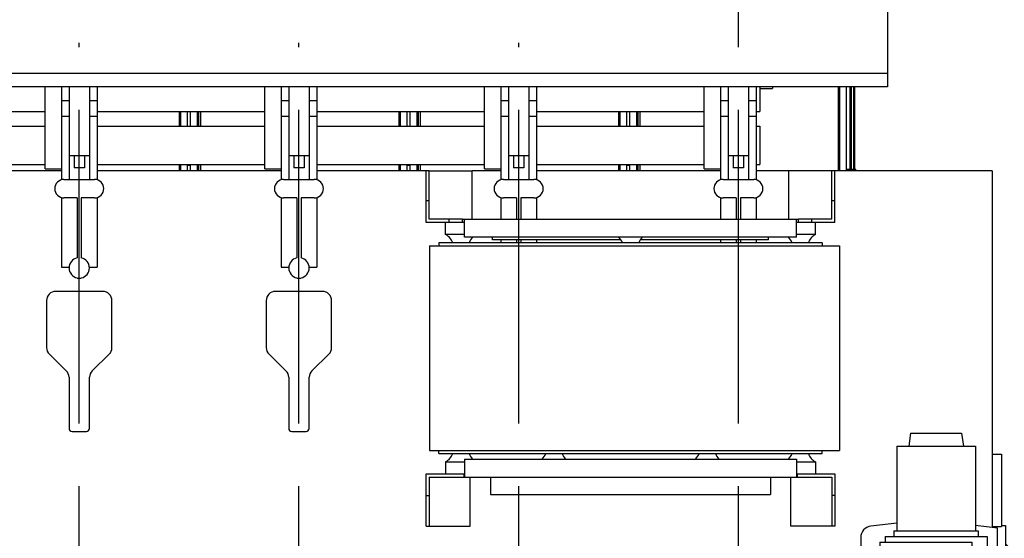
# Model space of a CAD drawing. Header units: millimetres. Extents: x 0 to 1189, y 0 to 841.
# Tile 99 of 175: x 504 to 581, y 492 to 532. Entities that reach past the tile are written whole.
import ezdxf
from ezdxf.enums import TextEntityAlignment as Align

# ---------------------------------------------------------------- set-up
doc = ezdxf.new("R2010")
doc.units = ezdxf.units.MM
doc.header["$LTSCALE"] = 65.395
doc.linetypes.add('CENTER', pattern=[0.6, 0.375, -0.075, 0.075, -0.075])
doc.layers.get('0').update_dxf_attribs({"linetype": 'CONTINUOUS'})
for name, color, linetype in [('25007_040000_TLKGS_KS_V_ABL1149', 7, 'CONTINUOUS'), ('25007_041000_TLKGS_KS_V_ABL1150', 7, 'CONTINUOUS'), ('25007_731000_20_SIMPLE1_B_ABL1151', 7, 'CONTINUOUS'), ('25007_731000_20_SIMPLE1_T1_B_PBL1152', 7, 'CONTINUOUS'), ('25007_733000_05_SIMPLE1_A_ABL1162', 7, 'CONTINUOUS'), ('25007_733000_05_SIMPLE1_T1_A_PBL1163', 7, 'CONTINUOUS'), ('25007_884500_28_SIMPLE1_T1_X_PBL1167', 7, 'CONTINUOUS'), ('25007_884500_28_SIMPLE1_T2_X_PBL1168', 7, 'CONTINUOUS'), ('25007_884500_28_SIMPLE1_T3_X_PBL1169', 7, 'CONTINUOUS'), ('25007_884500_28_SIMPLE1_X_ABL1166', 7, 'CONTINUOUS'), ('25067_000000_IMO-2_SKL_PBL1120', 7, 'CONTINUOUS'), ('25067_000000_TLKGS_MARKETING_ABL901', 7, 'CONTINUOUS'), ('25067_030000_TLKGS_V_ABL902', 7, 'CONTINUOUS'), ('25067_100000_TLKGS_V_ABL1079', 7, 'CONTINUOUS'), ('25067_111000_21_SIMPLE1_A_ABL1080', 7, 'CONTINUOUS'), ('25067_111000_21_SIMPLE1_T1_A_PBL1081', 7, 'CONTINUOUS'), ('25067_111000_21_SIMPLE1_T2_A_PBL1135', 7, 'CONTINUOUS'), ('25067_111000_21_SIMPLE1_T2_A_PBL1161', 7, 'CONTINUOUS'), ('25067_111000_21_SIMPLE1_T2_A_PBL1165', 7, 'CONTINUOUS'), ('25067_111000_21_SIMPLE1_T2_A_PBL1173', 7, 'CONTINUOUS'), ('25067_171000_21_SIMPLE1_A_ABL1175', 7, 'CONTINUOUS'), ('25067_171000_21_SIMPLE1_T1_A_PBL1176', 7, 'CONTINUOUS'), ('25067_700000_TLKGS_V_ABL903', 7, 'CONTINUOUS'), ('25067_727000_27_SIMPLE1_A_ABL904', 7, 'CONTINUOUS'), ('25067_727000_27_SIMPLE1_T1_A_PBL905', 7, 'CONTINUOUS'), ('25067_727200_01_SIMPLE1_T1_X_PBL1119', 7, 'CONTINUOUS'), ('25067_727200_01_SIMPLE1_X_ABL1118', 7, 'CONTINUOUS'), ('25067_800000_TLKGS_V_ABL1110', 7, 'CONTINUOUS'), ('25067_832000_02_SIMPLE1_B_ABL1111', 7, 'CONTINUOUS'), ('25067_832000_02_SIMPLE1_T1_B_PBL1112', 7, 'CONTINUOUS'), ('new_view_4_VBL899', 7, 'CONTINUOUS')]:
    doc.layers.add(name, color=color, linetype=linetype)
doc.styles.get("Standard").update_dxf_attribs({"font": 'txt', "width": 0.6})
doc.dimstyles.new('DIMSTYLE_1', dxfattribs={"dimtxt": 3.5, "dimasz": 3.5, "dimexe": 1.8, "dimexo": 0, "dimgap": 0.875, "dimtad": 1, "dimlfac": 25, "dimdsep": 46, "dimtxsty": 'Standard', "dimblk": '_FILLED', "dimblk1": '_FILLED', "dimblk2": '_FILLED', "dimcen": 0.09, "dimadec": 0, "dimazin": 0, "dimtp": 2, "dimtm": 2, "dimtfac": 1, "dimtofl": 0, "dimtmove": 0, "dimatfit": 3, "dimldrblk": '_FILLED', "dimfxl": 1, "dimtolj": 1, "dimarcsym": 0})

# ---------------------------------------------------------------- blocks, each defined once
blk = doc.blocks.new('_FILLED')
at = {"color": 0, "linetype": 'ByBlock'}
blk.add_solid([(0, 0), (-1, 0.167), (-1, -0.167)], dxfattribs=at)
blk = doc.blocks.new('*D28')
at = {"color": 2, "linetype": 'Continuous'}
for p, q in [((407.48, 582.84), (407.48, 594.576)), ((560, 530.6), (560, 594.576)), ((407.48, 592.776), (483.74, 592.776)), ((560, 592.776), (483.74, 592.776))]:
    blk.add_line(p, q, dxfattribs=at)
at = {"color": 2, "linetype": 'Continuous', "xscale": 3.5, "yscale": 3.5, "zscale": 3.5, "rotation": 180}
blk.add_blockref('_FILLED', (407.48, 592.776), dxfattribs=at)
at = {"color": 2, "linetype": 'Continuous', "xscale": 3.5, "yscale": 3.5, "zscale": 3.5}
blk.add_blockref('_FILLED', (560, 592.776), dxfattribs=at)
at = {"color": 2, "linetype": 'Continuous', "width": 0.60119}
blk.add_text('3813', height=3.5, dxfattribs=at).set_placement((483.74, 593.651), align=Align.CENTER)
blk = doc.blocks.new('25067_727000_27_SIMPLE1_T1_A_PBL905', base_point=(489.375, 552.173))
at = {"layer": '25067_727000_27_SIMPLE1_T1_A_PBL905', "color": 7, "linetype": 'Continuous'}
for p, q in [((571.68, 561.818), (571.68, 527.16)), ((571.68, 528.2), (464.346, 528.2)), ((571.68, 527.16), (464.346, 527.16))]:
    blk.add_line(p, q, dxfattribs=at)
blk = doc.blocks.new('25067_727000_27_SIMPLE1_A_ABL904', base_point=(489.375, 552.173))
at = {"layer": '25067_727000_27_SIMPLE1_T1_A_PBL905'}
blk.add_blockref('25067_727000_27_SIMPLE1_T1_A_PBL905', (489.375, 552.173), dxfattribs=at)
blk = doc.blocks.new('25067_727200_01_SIMPLE1_T1_X_PBL1119', base_point=(517, 519.68))
at = {"layer": '25067_727200_01_SIMPLE1_T1_X_PBL1119', "color": 7, "linetype": 'Continuous'}
for p, q in [((507, 527.16), (507, 519.892)), ((507.6, 527.16), (507.6, 519.92)), ((509.2, 527.16), (509.2, 519.92)), ((509.8, 527.16), (509.8, 519.892)), ((524.2, 527.16), (524.2, 519.892)), ((524.8, 527.16), (524.8, 519.92)), ((526.4, 527.16), (526.4, 519.92)), ((527, 527.16), (527, 519.892)), ((541.4, 527.16), (541.4, 519.892)), ((542, 527.16), (542, 519.92)), ((543.6, 527.16), (543.6, 519.92)), ((544.2, 527.16), (544.2, 519.892)), ((558.6, 527.16), (558.6, 519.892)), ((559.2, 527.16), (559.2, 519.92)), ((560.8, 527.16), (560.8, 519.92)), ((561.4, 527.16), (561.4, 519.892)), ((507, 526.104), (507.6, 526.104)), ((509.2, 526.104), (509.8, 526.104)), ((524.2, 526.104), (524.8, 526.104)), ((526.4, 526.104), (527, 526.104)), ((541.4, 526.104), (542, 526.104)), ((543.6, 526.104), (544.2, 526.104)), ((558.6, 526.104), (559.2, 526.104)), ((560.8, 526.104), (561.4, 526.104)), ((507, 524.864), (507.6, 524.864)), ((509.2, 524.864), (509.8, 524.864)), ((524.2, 524.864), (524.8, 524.864)), ((526.4, 524.864), (527, 524.864)), ((541.4, 524.864), (542, 524.864)), ((543.6, 524.864), (544.2, 524.864)), ((558.6, 524.864), (559.2, 524.864)), ((560.8, 524.864), (561.4, 524.864)), ((507.6, 521.8), (509.2, 521.8)), ((508, 521.8), (508, 520.84)), ((508.8, 521.8), (508.8, 520.84)), ((524.8, 521.8), (526.4, 521.8)), ((525.2, 521.8), (525.2, 520.84)), ((526, 521.8), (526, 520.84)), ((542, 521.8), (543.6, 521.8)), ((542.4, 521.8), (542.4, 520.84)), ((543.2, 521.8), (543.2, 520.84)), ((559.2, 521.8), (560.8, 521.8)), ((559.6, 521.8), (559.6, 520.84)), ((560.4, 521.8), (560.4, 520.84)), ((508.8, 520.84), (508, 520.84)), ((526, 520.84), (525.2, 520.84)), ((543.2, 520.84), (542.4, 520.84)), ((560.4, 520.84), (559.6, 520.84)), ((507.2, 519.92), (509.6, 519.92)), ((524.4, 519.92), (526.8, 519.92)), ((541.6, 519.92), (544, 519.92)), ((558.8, 519.92), (561.2, 519.92)), ((507, 518.508), (507, 513.064)), ((508.24, 518.48), (507.2, 518.48)), ((508.24, 518.48), (508.24, 513.784)), ((508.56, 518.48), (508.56, 513.784)), ((509.6, 518.48), (508.56, 518.48)), ((509.8, 518.508), (509.8, 513.064)), ((524.2, 518.508), (524.2, 513.064)), ((525.44, 518.48), (524.4, 518.48)), ((525.44, 518.48), (525.44, 513.784)), ((525.76, 518.48), (525.76, 513.784)), ((526.8, 518.48), (525.76, 518.48)), ((527, 518.508), (527, 513.064)), ((541.4, 518.508), (541.4, 516.8)), ((542.64, 518.48), (541.6, 518.48)), ((542.64, 518.48), (542.64, 516.8)), ((542.96, 518.48), (542.96, 516.8)), ((544, 518.48), (542.96, 518.48)), ((544.2, 518.508), (544.2, 516.8)), ((558.6, 518.508), (558.6, 516.8)), ((559.84, 518.48), (558.8, 518.48)), ((559.84, 518.48), (559.84, 516.8)), ((560.16, 518.48), (560.16, 516.8)), ((561.2, 518.48), (560.16, 518.48)), ((561.4, 518.508), (561.4, 516.8)), ((541.4, 515.2), (541.4, 514.96)), ((542.64, 515.2), (542.64, 514.96)), ((542.96, 515.2), (542.96, 514.96)), ((544.2, 515.2), (544.2, 514.96)), ((558.6, 515.2), (558.6, 514.96)), ((559.84, 515.2), (559.84, 514.96)), ((560.16, 515.2), (560.16, 514.96)), ((561.4, 515.2), (561.4, 514.96)), ((507, 513.064), (507.603, 513.064)), ((509.197, 513.064), (509.8, 513.064)), ((524.2, 513.064), (524.803, 513.064)), ((526.397, 513.064), (527, 513.064)), ((508.24, 512.216), (508.24, 512.2)), ((508.24, 512.2), (508.56, 512.2)), ((508.56, 512.216), (508.56, 512.2)), ((525.44, 512.216), (525.44, 512.2)), ((525.44, 512.2), (525.76, 512.2)), ((525.76, 512.216), (525.76, 512.2))]:
    blk.add_line(p, q, dxfattribs=at)
for centre, radius, start, end in [((507.2, 519.2), 0.72, 90, 270), ((509.6, 519.2), 0.72, 270, 90), ((524.4, 519.2), 0.72, 90, 270), ((526.8, 519.2), 0.72, 270, 90), ((541.6, 519.2), 0.72, 90, 270), ((544, 519.2), 0.72, 270, 90), ((558.8, 519.2), 0.72, 90, 270), ((561.2, 519.2), 0.72, 270, 90), ((508.4, 513), 0.8, 101.53696, 258.46304), ((508.4, 513), 0.8, 281.53696, 78.46304), ((525.6, 513), 0.8, 101.53696, 258.46304), ((525.6, 513), 0.8, 281.53696, 78.46304)]:
    blk.add_arc(centre, radius, start, end, dxfattribs=at)
blk = doc.blocks.new('25067_727200_01_SIMPLE1_X_ABL1118', base_point=(517, 519.6801))
at = {"layer": '25067_727200_01_SIMPLE1_T1_X_PBL1119'}
blk.add_blockref('25067_727200_01_SIMPLE1_T1_X_PBL1119', (517, 519.6801), dxfattribs=at)
blk = doc.blocks.new('25067_700000_TLKGS_V_ABL903', base_point=(489.375, 544.693))
at = {"layer": '25067_727000_27_SIMPLE1_A_ABL904'}
blk.add_blockref('25067_727000_27_SIMPLE1_A_ABL904', (489.375, 552.173), dxfattribs=at)
at = {"layer": '25067_727200_01_SIMPLE1_X_ABL1118'}
blk.add_blockref('25067_727200_01_SIMPLE1_X_ABL1118', (517, 519.68), dxfattribs=at)
blk = doc.blocks.new('25067_111000_21_SIMPLE1_T1_A_PBL1081', base_point=(514.5, 491.1))
at = {"layer": '25067_111000_21_SIMPLE1_T1_A_PBL1081', "color": 7, "linetype": 'Continuous'}
for p, q in [((507, 520.6), (499.58, 520.6)), ((524.2, 520.6), (509.8, 520.6)), ((535.56, 520.6), (527, 520.6)), ((541.4, 520.6), (539.16, 520.6)), ((558.6, 520.6), (544.2, 520.6)), ((563.96, 520.6), (561.4, 520.6)), ((579.88, 520.6), (567.56, 520.6)), ((579.88, 520.6), (579.88, 492.687)), ((510.24, 511.16), (506.56, 511.16)), ((527.44, 511.16), (523.76, 511.16)), ((505.84, 510.44), (505.84, 506.76)), ((510.96, 506.76), (510.96, 510.44)), ((523.04, 510.44), (523.04, 506.76)), ((528.16, 506.76), (528.16, 510.44)), ((506.058, 506.244), (507.382, 504.956)), ((509.418, 504.956), (510.742, 506.244)), ((523.258, 506.244), (524.582, 504.956)), ((526.618, 504.956), (527.942, 506.244)), ((507.6, 504.44), (507.6, 500.44)), ((509.2, 500.44), (509.2, 504.44)), ((524.8, 504.44), (524.8, 500.44)), ((526.4, 500.44), (526.4, 504.44)), ((507.84, 500.2), (508.96, 500.2)), ((525.04, 500.2), (526.16, 500.2)), ((579.88, 498.44), (580.6, 498.44)), ((580.6, 498.44), (580.6, 492.76)), ((579.88, 492.76), (580.6, 492.76))]:
    blk.add_line(p, q, dxfattribs=at)
for centre, radius, start, end in [((506.56, 510.44), 0.72, 90, 180), ((510.24, 510.44), 0.72, 0, 90), ((523.76, 510.44), 0.72, 90, 180), ((527.44, 510.44), 0.72, 0, 90), ((506.56, 506.76), 0.72, 180, 225.79566), ((510.24, 506.76), 0.72, 314.20434, 360), ((523.76, 506.76), 0.72, 180, 225.79566), ((527.44, 506.76), 0.72, 314.20434, 360), ((506.88, 504.44), 0.72, 0, 45.79566), ((509.92, 504.44), 0.72, 134.20434, 180), ((524.08, 504.44), 0.72, 0, 45.79566), ((527.12, 504.44), 0.72, 134.20434, 180), ((507.84, 500.44), 0.24, 180, 270), ((508.96, 500.44), 0.24, 270, 360), ((525.04, 500.44), 0.24, 180, 270), ((526.16, 500.44), 0.24, 270, 360)]:
    blk.add_arc(centre, radius, start, end, dxfattribs=at)
blk = doc.blocks.new('25067_111000_21_SIMPLE1_T2_A_PBL1135', base_point=(508.36, 522.921))
at = {"layer": '25067_111000_21_SIMPLE1_T2_A_PBL1135', "color": 7, "linetype": 'Continuous'}
for p, q in [((499.88, 525.242), (499.88, 524.084)), ((500.451, 524.084), (500.451, 525.242)), ((500.564, 524.084), (500.564, 525.242)), ((500.719, 524.084), (500.719, 525.242)), ((516.237, 524.084), (516.237, 525.242)), ((516.349, 524.084), (516.349, 525.242)), ((516.84, 525.242), (516.84, 524.084)), ((499.88, 521.084), (499.88, 520.6)), ((500.451, 520.6), (500.451, 521.084)), ((500.564, 520.6), (500.564, 521.084)), ((500.719, 520.6), (500.719, 521.084)), ((516.237, 520.6), (516.237, 521.084)), ((516.349, 520.6), (516.349, 521.084)), ((516.84, 521.084), (516.84, 520.6))]:
    blk.add_line(p, q, dxfattribs=at)
blk = doc.blocks.new('25067_111000_21_SIMPLE1_T2_A_PBL1161', base_point=(525.56, 522.921))
at = {"layer": '25067_111000_21_SIMPLE1_T2_A_PBL1161', "color": 7, "linetype": 'Continuous'}
for p, q in [((517.08, 525.242), (517.08, 524.084)), ((517.651, 524.084), (517.651, 525.242)), ((517.764, 524.084), (517.764, 525.242)), ((517.919, 524.084), (517.919, 525.242)), ((533.437, 524.084), (533.437, 525.242)), ((533.549, 524.084), (533.549, 525.242)), ((534.04, 525.242), (534.04, 524.084)), ((517.08, 521.084), (517.08, 520.6)), ((517.651, 520.6), (517.651, 521.084)), ((517.764, 520.6), (517.764, 521.084)), ((517.919, 520.6), (517.919, 521.084)), ((533.437, 520.6), (533.437, 521.084)), ((533.549, 520.6), (533.549, 521.084)), ((534.04, 521.084), (534.04, 520.6))]:
    blk.add_line(p, q, dxfattribs=at)
blk = doc.blocks.new('25067_111000_21_SIMPLE1_T2_A_PBL1165', base_point=(542.76, 522.921))
at = {"layer": '25067_111000_21_SIMPLE1_T2_A_PBL1165', "color": 7, "linetype": 'Continuous'}
for p, q in [((534.28, 525.242), (534.28, 524.084)), ((534.851, 524.084), (534.851, 525.242)), ((534.964, 524.084), (534.964, 525.242)), ((535.119, 524.084), (535.119, 525.242)), ((550.637, 524.084), (550.637, 525.242)), ((550.749, 524.084), (550.749, 525.242)), ((551.24, 525.242), (551.24, 524.084)), ((534.28, 521.084), (534.28, 520.6)), ((534.851, 520.6), (534.851, 521.084)), ((534.964, 520.6), (534.964, 521.084)), ((535.119, 520.6), (535.119, 521.084)), ((550.637, 520.6), (550.637, 521.084)), ((550.749, 520.6), (550.749, 521.084)), ((551.24, 521.084), (551.24, 520.6))]:
    blk.add_line(p, q, dxfattribs=at)
blk = doc.blocks.new('25067_111000_21_SIMPLE1_T2_A_PBL1173', base_point=(559.96, 523.88))
at = {"layer": '25067_111000_21_SIMPLE1_T2_A_PBL1173', "color": 7, "linetype": 'Continuous'}
for p, q in [((567.837, 520.6), (567.837, 527.16)), ((567.949, 520.6), (567.949, 527.16)), ((568.44, 527.16), (568.44, 520.6)), ((551.48, 525.242), (551.48, 524.084)), ((552.051, 524.084), (552.051, 525.242)), ((552.164, 524.084), (552.164, 525.242)), ((552.319, 524.084), (552.319, 525.242)), ((551.48, 521.084), (551.48, 520.6)), ((552.051, 520.6), (552.051, 521.084)), ((552.164, 520.6), (552.164, 521.084)), ((552.319, 520.6), (552.319, 521.084))]:
    blk.add_line(p, q, dxfattribs=at)
blk = doc.blocks.new('25067_111000_21_SIMPLE1_A_ABL1080', base_point=(514.5, 494.38))
at = {"layer": '25067_111000_21_SIMPLE1_T1_A_PBL1081'}
blk.add_blockref('25067_111000_21_SIMPLE1_T1_A_PBL1081', (514.5, 491.1), dxfattribs=at)
at = {"layer": '25067_111000_21_SIMPLE1_T2_A_PBL1135'}
blk.add_blockref('25067_111000_21_SIMPLE1_T2_A_PBL1135', (508.36, 522.921), dxfattribs=at)
at = {"layer": '25067_111000_21_SIMPLE1_T2_A_PBL1161'}
blk.add_blockref('25067_111000_21_SIMPLE1_T2_A_PBL1161', (525.56, 522.921), dxfattribs=at)
at = {"layer": '25067_111000_21_SIMPLE1_T2_A_PBL1165'}
blk.add_blockref('25067_111000_21_SIMPLE1_T2_A_PBL1165', (542.76, 522.921), dxfattribs=at)
at = {"layer": '25067_111000_21_SIMPLE1_T2_A_PBL1173'}
blk.add_blockref('25067_111000_21_SIMPLE1_T2_A_PBL1173', (559.96, 523.88), dxfattribs=at)
blk = doc.blocks.new('25067_171000_21_SIMPLE1_T1_A_PBL1176', base_point=(525.82, 523.88))
at = {"layer": '25067_171000_21_SIMPLE1_T1_A_PBL1176', "color": 7, "linetype": 'Continuous'}
for p, q in [((568.74, 520.72), (568.74, 527.16)), ((568.86, 520.72), (568.86, 527.16)), ((569.02, 527.16), (569.02, 520.758)), ((569.08, 527.16), (569.08, 520.72)), ((517.08, 521), (516.84, 521)), ((534.28, 521), (534.04, 521)), ((551.48, 521), (551.24, 521)), ((568.44, 520.72), (569.2, 520.72)), ((569.08, 520.962), (569.02, 520.962)), ((569.08, 520.758), (569.02, 520.758)), ((569.2, 520.6), (569.2, 520.72))]:
    blk.add_line(p, q, dxfattribs=at)
blk = doc.blocks.new('25067_171000_21_SIMPLE1_A_ABL1175', base_point=(525.82, 523.88))
at = {"layer": '25067_171000_21_SIMPLE1_T1_A_PBL1176'}
blk.add_blockref('25067_171000_21_SIMPLE1_T1_A_PBL1176', (525.82, 523.88), dxfattribs=at)
blk = doc.blocks.new('25067_100000_TLKGS_V_ABL1079', base_point=(514.5, 494.38))
at = {"layer": '25067_111000_21_SIMPLE1_A_ABL1080'}
blk.add_blockref('25067_111000_21_SIMPLE1_A_ABL1080', (514.5, 494.38), dxfattribs=at)
at = {"layer": '25067_171000_21_SIMPLE1_A_ABL1175'}
blk.add_blockref('25067_171000_21_SIMPLE1_A_ABL1175', (525.82, 523.88), dxfattribs=at)
blk = doc.blocks.new('25067_832000_02_SIMPLE1_T1_B_PBL1112', base_point=(514.18, 523.961))
at = {"layer": '25067_832000_02_SIMPLE1_T1_B_PBL1112', "color": 7, "linetype": 'Continuous'}
for p, q in [((505.72, 520.762), (505.72, 527.16)), ((522.92, 520.762), (522.92, 527.16)), ((540.12, 520.762), (540.12, 527.16)), ((557.32, 520.762), (557.32, 527.16)), ((561.68, 527.16), (561.68, 525.242)), ((561.68, 527.04), (562.68, 527.04)), ((562.68, 527.16), (562.68, 527.04)), ((492.6, 525.242), (505.72, 525.242)), ((509.8, 525.242), (522.92, 525.242)), ((527, 525.242), (540.12, 525.242)), ((544.2, 525.242), (557.32, 525.242)), ((561.4, 525.242), (561.68, 525.242)), ((492.6, 524.084), (505.72, 524.084)), ((509.8, 524.084), (522.92, 524.084)), ((527, 524.084), (540.12, 524.084)), ((544.2, 524.084), (557.32, 524.084)), ((561.4, 524.084), (561.68, 524.084)), ((561.68, 524.084), (561.68, 521.084)), ((492.6, 521.084), (505.72, 521.084)), ((505.72, 520.762), (507, 520.762)), ((509.8, 521.084), (522.92, 521.084)), ((522.92, 520.762), (524.2, 520.762)), ((527, 521.084), (540.12, 521.084)), ((540.12, 520.762), (541.4, 520.762)), ((544.2, 521.084), (557.32, 521.084)), ((557.32, 520.762), (558.6, 520.762)), ((561.4, 521.084), (561.68, 521.084))]:
    blk.add_line(p, q, dxfattribs=at)
blk = doc.blocks.new('25067_832000_02_SIMPLE1_B_ABL1111', base_point=(514.18, 523.961))
at = {"layer": '25067_832000_02_SIMPLE1_T1_B_PBL1112'}
blk.add_blockref('25067_832000_02_SIMPLE1_T1_B_PBL1112', (514.18, 523.961), dxfattribs=at)
blk = doc.blocks.new('25067_800000_TLKGS_V_ABL1110', base_point=(514.18, 523.961))
at = {"layer": '25067_832000_02_SIMPLE1_B_ABL1111'}
blk.add_blockref('25067_832000_02_SIMPLE1_B_ABL1111', (514.18, 523.961), dxfattribs=at)
blk = doc.blocks.new('25067_030000_TLKGS_V_ABL902', base_point=(493.835, 519.393))
at = {"layer": '25067_100000_TLKGS_V_ABL1079'}
blk.add_blockref('25067_100000_TLKGS_V_ABL1079', (514.5, 494.38), dxfattribs=at)
at = {"layer": '25067_700000_TLKGS_V_ABL903'}
blk.add_blockref('25067_700000_TLKGS_V_ABL903', (489.375, 544.693), dxfattribs=at)
at = {"layer": '25067_800000_TLKGS_V_ABL1110'}
blk.add_blockref('25067_800000_TLKGS_V_ABL1110', (514.18, 523.961), dxfattribs=at)
blk = doc.blocks.new('25007_731000_20_SIMPLE1_T1_B_PBL1152', base_point=(580.58, 477.72))
at = {"layer": '25007_731000_20_SIMPLE1_T1_B_PBL1152', "color": 7, "linetype": 'Continuous'}
for p, q in [((580.6, 492.84), (580.92, 492.84)), ((580.92, 492.84), (580.92, 487.5)), ((581.28, 491.04), (580.92, 491.4)), ((580.92, 480.7), (580.92, 462.73)), ((581.28, 468.96), (580.92, 468.6)), ((579.88, 462.73), (580.92, 462.73)), ((580.92, 462.73), (580.92, 462.6)), ((580.92, 462.6), (581.28, 462.6))]:
    blk.add_line(p, q, dxfattribs=at)
blk = doc.blocks.new('25007_731000_20_SIMPLE1_B_ABL1151', base_point=(580.58, 477.72))
at = {"layer": '25007_731000_20_SIMPLE1_T1_B_PBL1152'}
blk.add_blockref('25007_731000_20_SIMPLE1_T1_B_PBL1152', (580.58, 477.72), dxfattribs=at)
blk = doc.blocks.new('25007_733000_05_SIMPLE1_T1_A_PBL1163', base_point=(578, 487.483))
at = {"layer": '25007_733000_05_SIMPLE1_T1_A_PBL1163', "color": 7, "linetype": 'Continuous'}
for p, q in [((573.48, 500.06), (573.339, 499.06)), ((573.48, 500.06), (577.48, 500.06)), ((577.48, 500.06), (577.621, 499.06)), ((572.4, 499.06), (578.56, 499.06)), ((572.4, 499.06), (572.4, 492.42)), ((578.56, 499.06), (578.56, 492.42)), ((584.08, 497.9), (584.48, 497.9)), ((584.08, 497.9), (584.08, 488.257)), ((584.48, 497.9), (584.48, 488.317)), ((572.4, 493.035), (570.374, 492.794)), ((580.28, 492.64), (578.56, 492.844)), ((580.28, 491.004), (580.28, 492.64)), ((569.58, 491.9), (569.58, 476.3)), ((571.48, 491.98), (579.48, 491.98)), ((571.48, 491.98), (571.48, 491.54)), ((572.18, 492.42), (578.78, 492.42)), ((572.18, 492.42), (572.18, 491.98)), ((578.78, 492.42), (578.78, 491.98)), ((579.48, 491.98), (579.48, 491.14)), ((571.08, 491.54), (578.28, 491.54)), ((571.08, 491.54), (571.08, 488.3)), ((578.28, 491.54), (578.28, 488.3)), ((579.48, 491.14), (578.28, 491.14)), ((579.78, 491.004), (580.28, 491.004)), ((579.78, 487.5), (579.78, 491.004)), ((584.48, 488.417), (584.72, 488.777)), ((584.72, 488.577), (584.72, 488.777)), ((586.12, 488.101), (586.12, 489.465)), ((586.32, 488.101), (586.32, 489.465)), ((578.28, 488.3), (571.08, 488.3)), ((571.88, 488.3), (571.88, 478.3)), ((577.48, 488.3), (577.48, 485.375)), ((578.28, 488.3), (578.28, 478.94)), ((578.28, 487.949), (579.78, 487.949)), ((581.48, 488.384), (583.48, 488.384)), ((581.48, 488.384), (581.48, 486.698)), ((581.48, 488.184), (582.44, 488.184)), ((581.48, 487.984), (583.48, 487.984)), ((582.44, 488.357), (584.08, 488.357)), ((582.44, 487.984), (582.44, 488.357)), ((584.44, 488.157), (582.44, 488.157)), ((583.48, 488.384), (583.48, 488.357)), ((583.48, 487.984), (583.48, 487.784)), ((584.72, 488.577), (584.44, 488.157)), ((584.44, 488.157), (584.44, 488.197)), ((584.989, 488.288), (585.089, 488.438)), ((585.162, 488.201), (584.989, 488.288)), ((585.089, 488.438), (585.089, 488.638)), ((585.089, 488.438), (585.162, 488.401)), ((585.162, 488.401), (585.248, 488.53)), ((585.162, 488.201), (585.162, 488.401)), ((585.248, 488.33), (585.162, 488.201)), ((585.248, 488.33), (585.248, 488.53)), ((586.028, 488.001), (585.428, 487.481)), ((586.028, 488.201), (585.628, 487.855)), ((586.12, 488.201), (586.028, 488.201)), ((586.028, 488.201), (586.028, 488.001)), ((586.403, 488.001), (586.028, 488.001)), ((586.403, 488.201), (586.32, 488.201)), ((586.403, 485.403), (586.403, 488.201)), ((571.88, 487.46), (571.08, 487.185)), ((571.08, 487.185), (571.08, 481.015)), ((581.48, 487.5), (578.28, 487.5)), ((581.48, 487.784), (583.48, 487.784)), ((583.48, 487.784), (583.48, 486.698)), ((585.428, 487.655), (585.628, 487.655)), ((585.428, 487.481), (585.428, 487.655)), ((585.628, 487.655), (585.628, 487.855)), ((585.628, 487.481), (585.711, 487.481)), ((585.711, 487.481), (585.853, 487.604)), ((581.48, 486.698), (583.48, 486.698)), ((583.48, 486.944), (585.26, 486.944)), ((585.26, 487.031), (585.46, 487.031)), ((585.26, 486.944), (585.26, 487.031)), ((585.28, 487.031), (585.28, 480.7)), ((585.711, 486.815), (585.28, 486.815)), ((585.711, 486.615), (585.28, 486.615)), ((585.711, 486.815), (585.711, 486.615)), ((585.28, 486.269), (586.12, 486.269)), ((585.84, 486.269), (585.84, 481.928)), ((585.84, 485.819), (586.12, 485.819)), ((586.12, 486.269), (586.12, 485.403)), ((585.84, 485.499), (586.12, 485.499)), ((586.12, 485.403), (586.403, 485.403)), ((577.48, 482.825), (577.48, 478.3)), ((585.28, 481.928), (585.84, 481.928)), ((571.88, 480.74), (571.08, 481.015)), ((585.28, 480.7), (578.28, 480.7)), ((578.28, 480.251), (579.78, 480.251)), ((579.78, 477.196), (579.78, 480.7)), ((577.48, 478.94), (578.28, 478.94)), ((571.88, 478.3), (577.48, 478.3)), ((573.28, 478.3), (573.28, 477.604)), ((576.08, 478.3), (576.08, 477.604)), ((573.28, 477.604), (576.08, 477.604)), ((573.84, 477.604), (573.84, 476.604)), ((575.52, 477.604), (575.52, 476.604)), ((580.28, 477.196), (579.78, 477.196)), ((580.28, 475.56), (580.28, 477.196)), ((573.84, 476.604), (572.501, 476.22)), ((573.84, 476.604), (575.52, 476.604)), ((575.52, 476.604), (576.859, 476.22)), ((578.16, 476.22), (571.2, 476.22)), ((570.374, 475.406), (570.815, 475.354)), ((578.16, 475.18), (571.2, 475.18)), ((572.275, 475.18), (574.574, 474.906)), ((574.786, 474.906), (577.085, 475.18)), ((578.545, 475.354), (580.28, 475.56))]:
    blk.add_line(p, q, dxfattribs=at)
blk.add_circle((586.22, 489.637), 0.2, dxfattribs=at)
for centre, radius, start, end in [((584.28, 498.124), 0.3, 311.81031, 228.18969), ((570.48, 491.9), 0.9, 96.78897, 180), ((570.48, 476.3), 0.9, 180, 263.21103), ((571.2, 475.7), 0.52, 90, 270), ((578.16, 475.7), 0.52, 270, 90), ((574.68, 475.8), 0.9, 263.21103, 276.78897)]:
    blk.add_arc(centre, radius, start, end, dxfattribs=at)
blk.add_ellipse((584.28, 488.017), major_axis=(0.195, 0.315), ratio=0.145898, start_param=-0.875325, end_param=-0.231824, dxfattribs=at)
for points, knots in [([(584.72, 488.777), (584.753, 488.77), (584.88, 488.738), (585.004, 488.686), (585.089, 488.638)], [0, 0, 0, 0, 0.253178, 1, 1, 1, 1]), ([(584.28, 488.157), (584.254, 488.157), (584.205, 488.162), (584.132, 488.183), (584.08, 488.226), (584.08, 488.257)], [0, 0, 0, 0, 0.324331, 0.612802, 1, 1, 1, 1]), ([(584.44, 488.197), (584.43, 488.19), (584.38, 488.165), (584.323, 488.157), (584.28, 488.157)], [0, 0, 0, 0, 0.216549, 1, 1, 1, 1]), ([(585.089, 488.438), (585.004, 488.486), (584.88, 488.538), (584.753, 488.57), (584.72, 488.577)], [0, 0, 0, 0, 0.746822, 1, 1, 1, 1]), ([(585.248, 488.53), (585.353, 488.446), (585.532, 488.242), (585.616, 487.983), (585.628, 487.855)], [0, 0, 0, 0, 0.511084, 1, 1, 1, 1]), ([(585.628, 487.655), (585.616, 487.783), (585.532, 488.042), (585.353, 488.246), (585.248, 488.33)], [0, 0, 0, 0, 0.488916, 1, 1, 1, 1]), ([(586.12, 488.101), (586.12, 488.086), (586.151, 488.059), (586.202, 488.05), (586.261, 488.05), (586.32, 488.075), (586.32, 488.101)], [0, 0, 0, 0, 0.196321, 0.422947, 0.670307, 1, 1, 1, 1]), ([(585.46, 487.031), (585.484, 487.065), (585.568, 487.203), (585.617, 487.362), (585.628, 487.481)], [0, 0, 0, 0, 0.255459, 1, 1, 1, 1]), ([(586.118, 487.546), (585.997, 487.462), (585.79, 487.247), (585.711, 486.955), (585.711, 486.815)], [0, 0, 0, 0, 0.513228, 1, 1, 1, 1]), ([(586.118, 487.346), (585.997, 487.262), (585.79, 487.047), (585.711, 486.755), (585.711, 486.615)], [0, 0, 0, 0, 0.513228, 1, 1, 1, 1]), ([(585.853, 487.604), (585.881, 487.629), (585.955, 487.661), (586.072, 487.651), (586.168, 487.588), (586.194, 487.515), (586.194, 487.481)], [0, 0, 0, 0, 0.25594, 0.518983, 0.768743, 1, 1, 1, 1]), ([(586.194, 487.481), (586.194, 487.455), (586.179, 487.401), (586.141, 487.361), (586.118, 487.346)], [0, 0, 0, 0, 0.486772, 1, 1, 1, 1])]:
    blk.add_open_spline(points, degree=3, knots=knots, dxfattribs=at)
for points in [[(586.157, 487.581), (586.146, 487.567), (586.133, 487.556), (586.118, 487.546)], [(571.88, 482.825), (571.88, 483.25), (571.889, 484.1), (571.88, 484.95), (571.88, 485.375)], [(577.48, 485.375), (577.48, 484.95), (577.471, 484.1), (577.48, 483.25), (577.48, 482.825)]]:
    blk.add_open_spline(points, degree=3, dxfattribs=at)
blk = doc.blocks.new('25007_733000_05_SIMPLE1_A_ABL1162', base_point=(578, 487.483))
at = {"layer": '25007_733000_05_SIMPLE1_T1_A_PBL1163'}
blk.add_blockref('25007_733000_05_SIMPLE1_T1_A_PBL1163', (578, 487.483), dxfattribs=at)
blk = doc.blocks.new('25007_884500_28_SIMPLE1_T1_X_PBL1167', base_point=(551.56, 495.84))
at = {"layer": '25007_884500_28_SIMPLE1_T1_X_PBL1167', "color": 7, "linetype": 'Continuous'}
for p, q in [((536.56, 498.48), (536.56, 498.72)), ((536.56, 498.48), (566.56, 498.48)), ((538.56, 498.04), (538.56, 496.64)), ((538.56, 498.04), (564.56, 498.04)), ((564.56, 498.04), (564.56, 496.64)), ((566.56, 498.48), (566.56, 498.72)), ((537.08, 497.825), (537.08, 496.88)), ((537.08, 497.825), (538.56, 497.825)), ((564.56, 497.825), (566.04, 497.825)), ((566.04, 497.825), (566.04, 496.88)), ((535.56, 492.8), (535.56, 496.88)), ((535.56, 496.88), (538.506, 496.88)), ((535.8, 496.64), (535.8, 492.8)), ((535.8, 496.64), (538.506, 496.64)), ((538.506, 496.88), (538.506, 496.64)), ((538.506, 496.88), (538.56, 496.88)), ((538.506, 496.64), (564.614, 496.64)), ((539, 492.8), (539, 496.64)), ((540.6, 496.64), (540.6, 495.28)), ((562.52, 496.64), (562.52, 495.28)), ((564.12, 492.8), (564.12, 496.64)), ((564.56, 496.88), (564.614, 496.88)), ((564.614, 496.88), (567.56, 496.88)), ((564.614, 496.88), (564.614, 496.64)), ((564.614, 496.64), (567.32, 496.64)), ((567.32, 496.64), (567.32, 492.8)), ((567.56, 496.88), (567.56, 492.8)), ((535.56, 495.2), (535.8, 495.2)), ((540.6, 495.28), (562.52, 495.28)), ((567.56, 495.2), (567.32, 495.2)), ((535.56, 492.8), (535.8, 492.8)), ((535.8, 492.8), (539, 492.8)), ((567.32, 492.8), (564.12, 492.8)), ((567.56, 492.8), (567.32, 492.8))]:
    blk.add_line(p, q, dxfattribs=at)
for centre, start, end in [((536.509, 498.88), 298.43425, 340.53009), ((540.051, 498.88), 199.46991, 224.65549), ((543.789, 498.88), 315.34451, 340.53009), ((547.331, 498.88), 199.46991, 224.65549), ((555.789, 498.88), 315.34451, 340.53009), ((559.331, 498.88), 199.46991, 224.65549), ((563.069, 498.88), 315.34451, 340.53009), ((566.611, 498.88), 199.46991, 241.56575)]:
    blk.add_arc(centre, 1.2, start, end, dxfattribs=at)
blk = doc.blocks.new('25007_884500_28_SIMPLE1_T2_X_PBL1168', base_point=(551.56, 517.58))
at = {"layer": '25007_884500_28_SIMPLE1_T2_X_PBL1168', "color": 7, "linetype": 'Continuous'}
for p, q in [((535.56, 516.56), (535.56, 520.6)), ((535.8, 520.6), (535.56, 520.6)), ((535.8, 516.8), (535.8, 520.6)), ((535.8, 520.6), (539.16, 520.6)), ((539.16, 516.8), (539.16, 520.6)), ((563.96, 516.8), (563.96, 520.6)), ((567.56, 520.6), (563.96, 520.6)), ((567.32, 516.8), (567.32, 520.6)), ((567.56, 516.56), (567.56, 520.6)), ((535.8, 518.24), (535.56, 518.24)), ((567.56, 518.24), (567.32, 518.24)), ((538.407, 516.56), (535.56, 516.56)), ((538.407, 516.8), (535.8, 516.8)), ((537.08, 515.615), (537.08, 516.56)), ((537.36, 516.56), (537.36, 516.8)), ((538.407, 516.56), (538.407, 516.8)), ((538.407, 516.8), (564.713, 516.8)), ((538.56, 516.56), (538.407, 516.56)), ((538.56, 515.4), (538.56, 516.8)), ((564.56, 515.4), (564.56, 516.8)), ((564.713, 516.56), (564.56, 516.56)), ((564.713, 516.56), (564.713, 516.8)), ((567.32, 516.8), (564.713, 516.8)), ((567.56, 516.56), (564.713, 516.56)), ((565.76, 516.56), (565.76, 516.8)), ((566.04, 515.615), (566.04, 516.56)), ((536.56, 514.96), (536.56, 514.72)), ((566.56, 514.96), (536.56, 514.96)), ((538.56, 515.615), (537.08, 515.615)), ((564.56, 515.4), (538.56, 515.4)), ((540.76, 515.2), (540.76, 515.4)), ((550.8, 515.2), (540.76, 515.2)), ((562.36, 515.2), (552.32, 515.2)), ((562.36, 515.2), (562.36, 515.4)), ((566.04, 515.615), (564.56, 515.615)), ((566.56, 514.96), (566.56, 514.72))]:
    blk.add_line(p, q, dxfattribs=at)
for centre, start, end in [((536.509, 514.56), 19.46991, 61.56575), ((540.051, 514.56), 135.34451, 160.53009), ((549.789, 514.56), 19.46991, 44.65549), ((553.331, 514.56), 135.34451, 160.53009), ((563.069, 514.56), 19.46991, 44.65549), ((566.611, 514.56), 118.43425, 160.53009)]:
    blk.add_arc(centre, 1.2, start, end, dxfattribs=at)
blk = doc.blocks.new('25007_884500_28_SIMPLE1_T3_X_PBL1169', base_point=(551.88, 506.72))
at = {"layer": '25007_884500_28_SIMPLE1_T3_X_PBL1169', "color": 7, "linetype": 'Continuous'}
for p, q in [((535.83, 514.72), (535.83, 498.72)), ((535.83, 514.72), (567.93, 514.72)), ((567.93, 514.72), (567.93, 498.72)), ((535.83, 498.72), (567.93, 498.72))]:
    blk.add_line(p, q, dxfattribs=at)
blk = doc.blocks.new('25007_884500_28_SIMPLE1_X_ABL1166', base_point=(551.745, 506.7))
at = {"layer": '25007_884500_28_SIMPLE1_T1_X_PBL1167'}
blk.add_blockref('25007_884500_28_SIMPLE1_T1_X_PBL1167', (551.56, 495.84), dxfattribs=at)
at = {"layer": '25007_884500_28_SIMPLE1_T2_X_PBL1168'}
blk.add_blockref('25007_884500_28_SIMPLE1_T2_X_PBL1168', (551.56, 517.58), dxfattribs=at)
at = {"layer": '25007_884500_28_SIMPLE1_T3_X_PBL1169'}
blk.add_blockref('25007_884500_28_SIMPLE1_T3_X_PBL1169', (551.88, 506.72), dxfattribs=at)
blk = doc.blocks.new('25007_041000_TLKGS_KS_V_ABL1150', base_point=(558.42, 491.6))
at = {"layer": '25007_731000_20_SIMPLE1_B_ABL1151'}
blk.add_blockref('25007_731000_20_SIMPLE1_B_ABL1151', (580.58, 477.72), dxfattribs=at)
at = {"layer": '25007_733000_05_SIMPLE1_A_ABL1162'}
blk.add_blockref('25007_733000_05_SIMPLE1_A_ABL1162', (578, 487.483), dxfattribs=at)
at = {"layer": '25007_884500_28_SIMPLE1_X_ABL1166'}
blk.add_blockref('25007_884500_28_SIMPLE1_X_ABL1166', (551.745, 506.7), dxfattribs=at)
blk = doc.blocks.new('25007_040000_TLKGS_KS_V_ABL1149', base_point=(558.42, 491.59996))
at = {"layer": '25007_041000_TLKGS_KS_V_ABL1150'}
blk.add_blockref('25007_041000_TLKGS_KS_V_ABL1150', (558.42, 491.59996), dxfattribs=at)
blk = doc.blocks.new('25067_000000_TLKGS_MARKETING_ABL901', base_point=(484.601, 519.393))
at = {"layer": '25007_040000_TLKGS_KS_V_ABL1149'}
blk.add_blockref('25007_040000_TLKGS_KS_V_ABL1149', (558.42, 491.6), dxfattribs=at)
at = {"layer": '25067_030000_TLKGS_V_ABL902'}
blk.add_blockref('25067_030000_TLKGS_V_ABL902', (493.835, 519.393), dxfattribs=at)
blk = doc.blocks.new('25067_000000_IMO-2_SKL_PBL1120', base_point=(578.86, 496.1))
at = {"layer": '25067_000000_IMO-2_SKL_PBL1120', "color": 2, "linetype": 'CENTER'}
for p, q in [((508.4, 461.6), (508.4, 530.6)), ((525.6, 461.6), (525.6, 530.6)), ((542.8, 461.6), (542.8, 530.6)), ((560, 461.6), (560, 530.6))]:
    blk.add_line(p, q, dxfattribs=at)
blk = doc.blocks.new('NEW_VIEW_4_VBL899', base_point=(551.121, 508.688))
at = {"layer": '25067_000000_IMO-2_SKL_PBL1120'}
blk.add_blockref('25067_000000_IMO-2_SKL_PBL1120', (578.86, 496.1), dxfattribs=at)
at = {"layer": '25067_000000_TLKGS_MARKETING_ABL901'}
blk.add_blockref('25067_000000_TLKGS_MARKETING_ABL901', (484.601, 519.393), dxfattribs=at)

msp = doc.modelspace()

# ---------------------------------------------------------------- block references
at = {"layer": 'new_view_4_VBL899'}
msp.add_blockref('NEW_VIEW_4_VBL899', (551.12107, 508.68788), dxfattribs=at)

# ---------------------------------------------------------------- dimensions: what is measured, and where the dimension line sits
at = {"color": 2, "linetype": 'Continuous'}
dim = msp.add_linear_dim(base=(407.48, 592.77576), p1=(560, 530.6), p2=(407.48, 582.84), angle=180, dimstyle='DIMSTYLE_1', dxfattribs=at)
dim.commit()
dim.dimension.update_dxf_attribs({"geometry": '*D28', "text_midpoint": (483.40666, 592.77576), "dimtype": 160})

doc.saveas('drawing.dxf')
